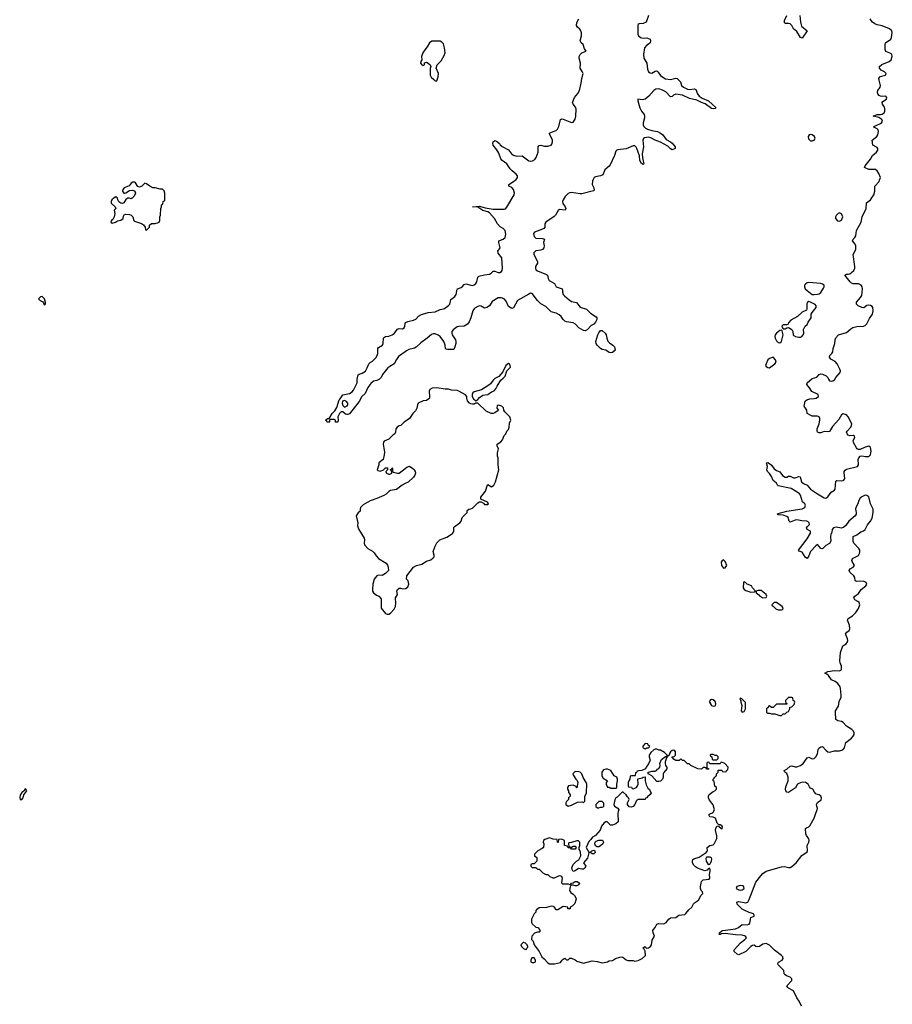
# Model space of a CAD drawing. Header units: inches. Extents: x 2535814 to 2694957, y 540737 to 728403.
# Tile 48 of 106: x 2625485 to 2635707, y 580353 to 591879. Entities that reach past the tile are written whole.
import ezdxf

# ---------------------------------------------------------------- set-up
doc = ezdxf.new("R2010")
doc.units = ezdxf.units.IN
doc.header["$MEASUREMENT"] = 0
for name, color, linetype in [('C6528', 7, 'Continuous'), ('C6538', 7, 'Continuous'), ('C6539', 7, 'Continuous')]:
    doc.layers.add(name, color=color, linetype=linetype)

msp = doc.modelspace()

# ---------------------------------------------------------------- linework, layer by layer
at = {"layer": 'C6528', "color": 5}
for points, elevation in [([(2626810, 589979), (2626790, 589964), (2626766, 589934), (2626710, 589909), (2626693, 589890), (2626691, 589871), (2626706, 589850), (2626713, 589847), (2626730, 589851), (2626770, 589878), (2626810, 589882), (2626833, 589873), (2626842, 589850), (2626825, 589815), (2626802, 589790), (2626790, 589782), (2626770, 589789), (2626750, 589789), (2626730, 589775), (2626705, 589735), (2626690, 589728), (2626670, 589733), (2626647, 589747), (2626635, 589770), (2626631, 589791), (2626610, 589806), (2626590, 589795), (2626565, 589770), (2626557, 589750), (2626557, 589730), (2626602, 589690), (2626612, 589670), (2626592, 589650), (2626598, 589610), (2626592, 589570), (2626578, 589542), (2626562, 589530), (2626552, 589510), (2626570, 589498), (2626606, 589510), (2626630, 589526), (2626670, 589532), (2626698, 589550), (2626700, 589580), (2626710, 589594), (2626730, 589602), (2626770, 589598), (2626791, 589591), (2626811, 589571), (2626822, 589530), (2626830, 589522), (2626912, 589492), (2626937, 589477), (2626954, 589450), (2626958, 589418), (2626970, 589414), (2627006, 589450), (2627007, 589473), (2627028, 589492), (2627070, 589492), (2627110, 589505), (2627118, 589510), (2627128, 589530), (2627128, 589570), (2627135, 589590), (2627138, 589670), (2627146, 589690), (2627146, 589710), (2627162, 589718), (2627166, 589750), (2627182, 589758), (2627186, 589770), (2627186, 589850), (2627176, 589876), (2627156, 589896), (2627130, 589895), (2627070, 589909), (2627046, 589910), (2627010, 589929), (2626970, 589958), (2626950, 589966), (2626914, 589930), (2626890, 589918), (2626870, 589926), (2626842, 589970), (2626830, 589977)], 40), ([(2625750, 588638), (2625730, 588635), (2625705, 588610), (2625725, 588590), (2625757, 588577), (2625765, 588565), (2625770, 588542), (2625786, 588550), (2625786, 588570), (2625775, 588610)], 40), ([(2629290, 587421), (2629268, 587412), (2629263, 587390), (2629270, 587362), (2629290, 587345), (2629320, 587360), (2629328, 587370), (2629329, 587390), (2629314, 587410)], 20), ([(2625550, 582875), (2625532, 582848), (2625510, 582834), (2625490, 582802), (2625485, 582770), (2625490, 582752), (2625510, 582751), (2625524, 582770), (2625535, 582805), (2625568, 582850), (2625558, 582870)], 40)]:
    msp.add_lwpolyline(points, close=True, dxfattribs=dict(at, elevation=elevation))
for points, elevation in [([(2630000, 587992), (2629922, 587938), (2629897, 587903), (2629870, 587850), (2629819, 587821), (2629798, 587802), (2629736, 587724), (2629718, 587690), (2629699, 587670), (2629670, 587657), (2629630, 587649), (2629599, 587621), (2629565, 587575), (2629530, 587505), (2629493, 587467), (2629462, 587410), (2629350, 587265), (2629330, 587256), (2629317, 587257), (2629303, 587263), (2629270, 587289), (2629250, 587288), (2629230, 587268), (2629212, 587230), (2629214, 587190), (2629212, 587170), (2629208, 587168), (2629186, 587166), (2629186, 587190), (2629170, 587198), (2629122, 587198), (2629114, 587190), (2629114, 587170), (2629110, 587166), (2629087, 587167), (2629082, 587182), (2629068, 587190), (2629082, 587198), (2629086, 587210), (2629110, 587212), (2629119, 587221), (2629144, 587270), (2629178, 587302), (2629199, 587341), (2629228, 587430), (2629240, 587440), (2629270, 587487), (2629350, 587505), (2629378, 587522), (2629396, 587544), (2629439, 587630), (2629438, 587670), (2629450, 587721), (2629462, 587730), (2629498, 587742), (2629534, 587766), (2629556, 587804), (2629573, 587850), (2629590, 587867), (2629619, 587881), (2629658, 587922), (2629674, 587950), (2629680, 587970), (2629680, 588030), (2629690, 588043), (2629733, 588070), (2629743, 588090), (2629748, 588152), (2629757, 588163), (2629770, 588170), (2629810, 588175), (2629850, 588191), (2629873, 588207), (2629910, 588255), (2629920, 588260), (2629930, 588264), (2629970, 588261), (2629989, 588270), (2629997, 588290), (2629999, 588321), (2630000, 588324)], 20), ([(2630000, 587175), (2629990, 587169), (2629951, 587129), (2629930, 587124), (2629905, 587110), (2629891, 587090), (2629886, 587050), (2629878, 587030), (2629861, 587019), (2629811, 586969), (2629756, 586944), (2629746, 586934), (2629741, 586910), (2629758, 586818), (2629755, 586785), (2629742, 586730), (2629692, 586690), (2629691, 586669), (2629674, 586610), (2629682, 586602), (2629710, 586594), (2629746, 586610), (2629770, 586634), (2629792, 586632), (2629794, 586610), (2629774, 586590), (2629782, 586570), (2629810, 586558), (2629820, 586560), (2629846, 586570), (2629842, 586602), (2629826, 586610), (2629842, 586618), (2629850, 586632), (2629854, 586630), (2629854, 586590), (2629862, 586582), (2629910, 586571), (2629930, 586571), (2630000, 586624)], 40), ([(2630000, 586448), (2629966, 586430), (2629899, 586381), (2629830, 586369), (2629810, 586357), (2629777, 586323), (2629752, 586308), (2629670, 586273), (2629592, 586248), (2629510, 586199), (2629478, 586170), (2629472, 586150), (2629473, 586127), (2629450, 586108), (2629427, 586070), (2629447, 585990), (2629444, 585956), (2629450, 585932), (2629459, 585910), (2629521, 585810), (2629524, 585790), (2629519, 585750), (2629526, 585730), (2629565, 585690), (2629617, 585657), (2629638, 585638), (2629661, 585601), (2629690, 585571), (2629776, 585516), (2629793, 585493), (2629803, 585470), (2629805, 585430), (2629770, 585395), (2629730, 585374), (2629690, 585375), (2629670, 585369), (2629636, 585330), (2629621, 585270), (2629616, 585210), (2629618, 585190), (2629631, 585170), (2629664, 585144), (2629692, 585130), (2629719, 585099), (2629718, 584990), (2629770, 584926), (2629790, 584918), (2629810, 584918), (2629829, 584931), (2629870, 584978), (2629889, 585010), (2629893, 585050), (2629889, 585110), (2629909, 585150), (2629904, 585190), (2629909, 585210), (2629930, 585225), (2629950, 585225), (2629970, 585218), (2630000, 585220)], 40)]:
    msp.add_lwpolyline(points, dxfattribs=dict(at, elevation=elevation))
at = {"layer": 'C6538', "color": 5}
for points, elevation in [([(2632199, 590000), (2632195, 589990), (2632191, 589950), (2632210, 589910), (2632216, 589884), (2632205, 589875), (2632070, 589839), (2632050, 589839), (2631950, 589857), (2631930, 589853), (2631910, 589843), (2631875, 589810), (2631850, 589770), (2631845, 589750), (2631848, 589728), (2631876, 589690), (2631883, 589670), (2631874, 589650), (2631810, 589659), (2631793, 589647), (2631760, 589590), (2631746, 589574), (2631647, 589510), (2631637, 589490), (2631635, 589450), (2631624, 589436), (2631610, 589426), (2631516, 589390), (2631504, 589376), (2631510, 589341), (2631530, 589323), (2631610, 589319), (2631631, 589310), (2631621, 589270), (2631627, 589230), (2631624, 589210), (2631611, 589190), (2631590, 589182), (2631530, 589172), (2631508, 589150), (2631508, 589130), (2631552, 589050), (2631550, 589030), (2631529, 588990), (2631527, 588970), (2631532, 588952), (2631550, 588939), (2631657, 588897), (2631667, 588887), (2631675, 588850), (2631687, 588827), (2631748, 588790), (2631771, 588750), (2631839, 588730), (2631845, 588710), (2631844, 588690), (2631850, 588664), (2631865, 588645), (2631921, 588601), (2631950, 588580), (2632008, 588568), (2632050, 588514), (2632123, 588490), (2632170, 588444), (2632239, 588399), (2632246, 588390), (2632244, 588370), (2632230, 588338), (2632210, 588316), (2632180, 588300), (2632133, 588250), (2632110, 588238), (2632090, 588242), (2632036, 588270), (2631994, 588314), (2631970, 588330), (2631890, 588342), (2631870, 588350), (2631850, 588368), (2631826, 588406), (2631805, 588425), (2631770, 588444), (2631710, 588461), (2631650, 588523), (2631590, 588554), (2631550, 588592), (2631490, 588673), (2631470, 588676), (2631450, 588668), (2631315, 588590), (2631270, 588507), (2631250, 588498), (2631210, 588523), (2631184, 588584), (2631162, 588610), (2631130, 588625), (2631090, 588625), (2631019, 588581), (2630990, 588531), (2630958, 588510), (2630930, 588504), (2630890, 588527), (2630870, 588531), (2630850, 588523), (2630818, 588502), (2630807, 588493), (2630792, 588470), (2630771, 588390), (2630750, 588342), (2630730, 588316), (2630690, 588293), (2630630, 588289), (2630610, 588283), (2630563, 588250), (2630549, 588230), (2630546, 588206), (2630550, 588190), (2630589, 588130), (2630594, 588110), (2630594, 588090), (2630584, 588050), (2630570, 588019), (2630497, 588017), (2630482, 588022), (2630471, 588031), (2630468, 588070), (2630453, 588110), (2630409, 588169), (2630386, 588186), (2630350, 588200), (2630330, 588200), (2630307, 588193), (2630258, 588150), (2630183, 588097), (2630130, 588047), (2630110, 588035), (2630043, 588017), (2630017, 588003), (2630000, 587992)], 20), ([(2630000, 588324), (2630006, 588334), (2630030, 588346), (2630100, 588360), (2630126, 588374), (2630157, 588410), (2630190, 588429), (2630270, 588453), (2630350, 588460), (2630410, 588487), (2630450, 588494), (2630460, 588500), (2630507, 588533), (2630523, 588550), (2630537, 588603), (2630581, 588639), (2630598, 588662), (2630603, 588677), (2630606, 588714), (2630613, 588727), (2630657, 588743), (2630669, 588751), (2630690, 588779), (2630710, 588788), (2630770, 588770), (2630790, 588769), (2630810, 588776), (2630830, 588790), (2630841, 588810), (2630850, 588865), (2630862, 588878), (2630930, 588894), (2630990, 588900), (2631007, 588910), (2631030, 588934), (2631050, 588934), (2631090, 588920), (2631110, 588920), (2631128, 588932), (2631136, 588944), (2631139, 588970), (2631132, 589090), (2631088, 589148), (2631087, 589170), (2631115, 589210), (2631096, 589270), (2631099, 589290), (2631150, 589310), (2631170, 589330), (2631180, 589370), (2631171, 589411), (2631150, 589434), (2631115, 589455), (2631082, 589490), (2631047, 589550), (2630990, 589617), (2630970, 589628), (2630910, 589645), (2630850, 589683), (2630789, 589690), (2630870, 589695), (2630936, 589676), (2631030, 589662), (2631159, 589661), (2631174, 589666), (2631190, 589683), (2631277, 589830), (2631282, 589850), (2631271, 589891), (2631250, 589915), (2631214, 589930), (2631213, 589950), (2631270, 589984), (2631289, 590000)], 20), ([(2634643, 580330), (2634617, 580390), (2634590, 580430), (2634549, 580510), (2634490, 580542), (2634482, 580550), (2634473, 580570), (2634531, 580630), (2634531, 580650), (2634512, 580672), (2634467, 580687), (2634450, 580699), (2634442, 580710), (2634438, 580750), (2634370, 580813), (2634364, 580830), (2634375, 580845), (2634417, 580870), (2634430, 580890), (2634423, 580910), (2634410, 580924), (2634325, 580985), (2634270, 581045), (2634230, 581063), (2634190, 581057), (2634150, 581029), (2634130, 581024), (2634110, 581030), (2634090, 581044), (2634070, 581041), (2634050, 581029), (2633990, 580971), (2633910, 580930), (2633890, 580938), (2633853, 580970), (2633853, 580990), (2633929, 581071), (2633981, 581110), (2633997, 581130), (2633989, 581149), (2633950, 581160), (2633870, 581165), (2633750, 581180), (2633703, 581177), (2633693, 581170), (2633678, 581170), (2633684, 581176), (2633683, 581190), (2633710, 581212), (2633723, 581217), (2633870, 581237), (2633905, 581250), (2633950, 581285), (2634010, 581284), (2634030, 581290), (2634039, 581301), (2634050, 581368), (2634090, 581383), (2634090, 581397), (2634082, 581410), (2634070, 581417), (2634030, 581427), (2633970, 581453), (2633950, 581467), (2633890, 581525), (2633886, 581550), (2633910, 581557), (2633990, 581541), (2634013, 581550), (2634030, 581580), (2634110, 581781), (2634165, 581855), (2634190, 581882), (2634230, 581910), (2634410, 581962), (2634444, 581964), (2634490, 581953), (2634510, 581956), (2634530, 581965), (2634579, 582010), (2634646, 582094), (2634710, 582136), (2634715, 582150), (2634709, 582210), (2634729, 582250), (2634733, 582270), (2634730, 582290), (2634702, 582330), (2634693, 582350), (2634690, 582410), (2634700, 582420), (2634730, 582430), (2634740, 582440), (2634775, 582505), (2634793, 582530), (2634810, 582590), (2634827, 582630), (2634829, 582650), (2634821, 582670), (2634819, 582690), (2634830, 582716), (2634872, 582748), (2634878, 582770), (2634868, 582788), (2634850, 582806), (2634830, 582808), (2634810, 582818), (2634795, 582835), (2634775, 582870), (2634750, 582884), (2634737, 582897), (2634721, 582930), (2634689, 582950), (2634650, 582953), (2634610, 582939), (2634598, 582930), (2634573, 582887), (2634490, 582833), (2634470, 582835), (2634460, 582850), (2634455, 582870), (2634461, 582899), (2634487, 582970), (2634487, 583010), (2634470, 583053), (2634449, 583070), (2634441, 583090), (2634470, 583105), (2634510, 583140), (2634530, 583144), (2634570, 583132), (2634590, 583133), (2634632, 583148), (2634664, 583170), (2634710, 583238), (2634730, 583245), (2634770, 583227), (2634790, 583231), (2634810, 583251), (2634830, 583286), (2634837, 583330), (2634848, 583350), (2634870, 583368), (2634890, 583370), (2634930, 583327), (2634950, 583310), (2634970, 583304), (2635030, 583319), (2635090, 583318), (2635128, 583332), (2635146, 583354), (2635163, 583417), (2635230, 583470), (2635249, 583490), (2635259, 583510), (2635259, 583530), (2635253, 583550), (2635234, 583570), (2635170, 583610), (2635130, 583653), (2635110, 583664), (2635070, 583670), (2635047, 583687), (2635041, 583770), (2635043, 583790), (2635078, 583842), (2635083, 583897), (2635107, 583950), (2635109, 583970), (2635100, 584050), (2635095, 584070), (2635067, 584110), (2635039, 584130), (2634993, 584153), (2634960, 584200), (2634939, 584219), (2634917, 584230), (2634953, 584247), (2635030, 584259), (2635090, 584258), (2635112, 584270), (2635112, 584310), (2635095, 584350), (2635092, 584372), (2635101, 584470), (2635129, 584550), (2635166, 584574), (2635180, 584590), (2635187, 584610), (2635183, 584630), (2635160, 584690), (2635175, 584710), (2635201, 584730), (2635210, 584750), (2635207, 584790), (2635182, 584850), (2635184, 584856), (2635188, 584870), (2635239, 584901), (2635280, 584940), (2635310, 584987), (2635325, 585030), (2635317, 585057), (2635302, 585070), (2635268, 585088), (2635258, 585110), (2635266, 585130), (2635310, 585163), (2635343, 585210), (2635398, 585250), (2635410, 585270), (2635402, 585290), (2635370, 585308), (2635290, 585303), (2635273, 585310), (2635266, 585350), (2635256, 585370), (2635210, 585410), (2635202, 585430), (2635213, 585450), (2635250, 585471), (2635264, 585490), (2635236, 585536), (2635232, 585550), (2635240, 585570), (2635310, 585608), (2635323, 585630), (2635328, 585650), (2635327, 585670), (2635316, 585690), (2635256, 585750), (2635250, 585770), (2635247, 585830), (2635290, 585850), (2635338, 585882), (2635370, 585894), (2635390, 585910), (2635416, 585964), (2635451, 586010), (2635470, 586045), (2635484, 586110), (2635484, 586150), (2635453, 586213), (2635433, 586293), (2635410, 586309), (2635390, 586313), (2635350, 586295), (2635330, 586277), (2635313, 586250), (2635304, 586210), (2635280, 586170), (2635277, 586150), (2635285, 586110), (2635282, 586090), (2635270, 586070), (2635197, 586010), (2635163, 585957), (2635140, 585940), (2635110, 585928), (2635050, 585937), (2635019, 585930), (2635004, 585910), (2635000, 585880), (2634988, 585852), (2634984, 585830), (2634985, 585775), (2634972, 585748), (2634930, 585725), (2634890, 585684), (2634870, 585687), (2634830, 585735), (2634810, 585720), (2634750, 585653), (2634730, 585602), (2634710, 585572), (2634690, 585585), (2634650, 585644), (2634617, 585657), (2634609, 585669), (2634710, 585800), (2634749, 585870), (2634749, 585890), (2634709, 585910), (2634701, 585930), (2634712, 585948), (2634737, 585970), (2634732, 585992), (2634706, 586010), (2634647, 586013), (2634590, 586024), (2634570, 586022), (2634530, 586003), (2634510, 585998), (2634498, 586010), (2634488, 586050), (2634470, 586064), (2634430, 586079), (2634370, 586083), (2634358, 586090), (2634370, 586099), (2634470, 586127), (2634650, 586152), (2634683, 586170), (2634690, 586195), (2634683, 586210), (2634656, 586236), (2634630, 586312), (2634618, 586330), (2634594, 586350), (2634521, 586390), (2634370, 586422), (2634362, 586430), (2634350, 586454), (2634310, 586485), (2634292, 586532), (2634270, 586565), (2634246, 586590), (2634237, 586610), (2634244, 586650), (2634234, 586690), (2634250, 586695), (2634270, 586683), (2634290, 586666), (2634322, 586622), (2634350, 586602), (2634390, 586586), (2634422, 586542), (2634450, 586524), (2634470, 586524), (2634490, 586534), (2634510, 586536), (2634550, 586514), (2634570, 586515), (2634610, 586530), (2634626, 586526), (2634633, 586513), (2634645, 586470), (2634665, 586450), (2634709, 586429), (2634750, 586385), (2634829, 586329), (2634910, 586283), (2634930, 586276), (2634950, 586295), (2634990, 586350), (2635028, 586372), (2635037, 586383), (2635044, 586476), (2635056, 586484), (2635110, 586480), (2635130, 586483), (2635140, 586490), (2635149, 586510), (2635141, 586579), (2635142, 586590), (2635153, 586607), (2635170, 586617), (2635301, 586650), (2635310, 586670), (2635308, 586730), (2635315, 586750), (2635330, 586768), (2635350, 586775), (2635394, 586766), (2635430, 586767), (2635450, 586787), (2635457, 586810), (2635460, 586830), (2635451, 586870), (2635430, 586886), (2635390, 586876), (2635330, 586847), (2635310, 586847), (2635297, 586857), (2635287, 586867), (2635252, 586930), (2635248, 586952), (2635267, 586990), (2635263, 587003), (2635251, 587011), (2635210, 587008), (2635190, 587016), (2635177, 587030), (2635171, 587050), (2635177, 587063), (2635220, 587110), (2635229, 587130), (2635231, 587150), (2635190, 587230), (2635170, 587252), (2635130, 587265), (2635110, 587253), (2635082, 587198), (2635005, 587115), (2634970, 587057), (2634950, 587053), (2634910, 587058), (2634870, 587044), (2634850, 587044), (2634831, 587051), (2634825, 587070), (2634826, 587090), (2634850, 587150), (2634858, 587190), (2634859, 587210), (2634850, 587229), (2634830, 587236), (2634770, 587236), (2634710, 587270), (2634704, 587310), (2634675, 587355), (2634688, 587412), (2634704, 587430), (2634741, 587439), (2634790, 587443), (2634813, 587450), (2634841, 587470), (2634839, 587490), (2634766, 587526), (2634738, 587570), (2634704, 587610), (2634709, 587630), (2634770, 587679), (2634824, 587696), (2634850, 587726), (2634870, 587735), (2634891, 587731), (2634933, 587710), (2634950, 587690), (2634958, 587670), (2634972, 587652), (2634990, 587646), (2635010, 587650), (2635030, 587665), (2635045, 587690), (2635095, 587750), (2635099, 587770), (2635094, 587790), (2635060, 587850), (2635036, 587876), (2634986, 587906), (2634970, 587930), (2634974, 587950), (2635000, 587970), (2635012, 587990), (2635016, 588030), (2635035, 588090), (2635037, 588130), (2635045, 588155), (2635077, 588190), (2635170, 588219), (2635220, 588260), (2635245, 588275), (2635290, 588288), (2635370, 588290), (2635390, 588298), (2635410, 588318), (2635438, 588382), (2635475, 588430), (2635484, 588470), (2635479, 588510), (2635470, 588522), (2635450, 588535), (2635430, 588538), (2635410, 588535), (2635372, 588508), (2635351, 588509), (2635305, 588530), (2635290, 588545), (2635286, 588550), (2635289, 588571), (2635334, 588626), (2635348, 588652), (2635357, 588730), (2635353, 588753), (2635343, 588770), (2635310, 588787), (2635250, 588787), (2635230, 588793), (2635212, 588810), (2635150, 588890), (2635170, 588902), (2635190, 588900), (2635210, 588905), (2635230, 588918), (2635255, 588945), (2635267, 588970), (2635268, 588990), (2635248, 589130), (2635278, 589190), (2635279, 589230), (2635272, 589252), (2635241, 589290), (2635247, 589310), (2635269, 589331), (2635281, 589350), (2635286, 589410), (2635342, 589510), (2635354, 589570), (2635399, 589670), (2635406, 589734), (2635450, 589772), (2635490, 589830), (2635501, 589870), (2635502, 589930), (2635553, 589987), (2635557, 590000)], 20), ([(2630000, 585220), (2630010, 585221), (2630030, 585241), (2630045, 585270), (2630034, 585310), (2630015, 585330), (2630021, 585370), (2630099, 585470), (2630132, 585488), (2630196, 585504), (2630250, 585539), (2630303, 585557), (2630330, 585578), (2630339, 585590), (2630342, 585610), (2630330, 585654), (2630350, 585714), (2630370, 585754), (2630408, 585792), (2630490, 585821), (2630554, 585866), (2630569, 585890), (2630569, 585931), (2630576, 585944), (2630642, 585990), (2630655, 586010), (2630668, 586050), (2630726, 586110), (2630728, 586132), (2630746, 586150), (2630770, 586152), (2630790, 586162), (2630850, 586222), (2630870, 586234), (2630890, 586234), (2630918, 586218), (2630930, 586205), (2630970, 586202), (2630975, 586210), (2630966, 586230), (2630887, 586267), (2630886, 586290), (2630940, 586360), (2630966, 586434), (2630970, 586438), (2631010, 586412), (2631038, 586430), (2631058, 586470), (2631097, 586610), (2631089, 586670), (2631089, 586749), (2631082, 586770), (2631082, 586810), (2631095, 586855), (2631078, 586890), (2631078, 586910), (2631122, 586938), (2631139, 586961), (2631162, 587010), (2631179, 587030), (2631190, 587062), (2631210, 587082), (2631219, 587110), (2631223, 587157), (2631238, 587190), (2631228, 587230), (2631169, 587289), (2631158, 587310), (2631154, 587334), (2631134, 587354), (2631094, 587366), (2631078, 587362), (2631074, 587330), (2631092, 587310), (2631090, 587306), (2631050, 587275), (2631031, 587269), (2631006, 587270), (2630950, 587298), (2630850, 587389), (2630830, 587389), (2630810, 587379), (2630790, 587377), (2630770, 587381), (2630755, 587390), (2630730, 587418), (2630721, 587450), (2630721, 587470), (2630707, 587487), (2630630, 587530), (2630610, 587538), (2630544, 587544), (2630510, 587554), (2630470, 587554), (2630370, 587570), (2630316, 587564), (2630291, 587550), (2630281, 587530), (2630286, 587470), (2630285, 587450), (2630278, 587442), (2630250, 587422), (2630210, 587416), (2630151, 587390), (2630143, 587370), (2630137, 587330), (2630121, 587299), (2630091, 587270), (2630051, 587209), (2630000, 587175)], 40), ([(2630000, 586624), (2630020, 586640), (2630050, 586652), (2630090, 586627), (2630107, 586610), (2630118, 586590), (2630122, 586570), (2630114, 586546), (2630098, 586522), (2630034, 586466), (2630000, 586448)], 40)]:
    msp.add_lwpolyline(points, dxfattribs=dict(at, elevation=elevation))
for points, elevation in [([(2635090, 589618), (2635074, 589610), (2635050, 589586), (2635042, 589570), (2635042, 589550), (2635065, 589525), (2635090, 589522), (2635110, 589534), (2635128, 589570), (2635110, 589606)], 40), ([(2634730, 588803), (2634710, 588798), (2634690, 588784), (2634680, 588770), (2634678, 588750), (2634687, 588730), (2634708, 588708), (2634770, 588663), (2634790, 588661), (2634830, 588667), (2634850, 588671), (2634870, 588686), (2634902, 588738), (2634907, 588750), (2634907, 588770), (2634890, 588785), (2634870, 588792)], 40), ([(2634730, 588579), (2634710, 588568), (2634704, 588550), (2634705, 588495), (2634700, 588480), (2634650, 588455), (2634595, 588405), (2634519, 588361), (2634491, 588330), (2634485, 588315), (2634472, 588308), (2634430, 588307), (2634413, 588290), (2634423, 588263), (2634430, 588261), (2634450, 588261), (2634470, 588272), (2634490, 588274), (2634530, 588252), (2634542, 588230), (2634547, 588187), (2634574, 588170), (2634610, 588161), (2634630, 588161), (2634648, 588170), (2634662, 588190), (2634669, 588210), (2634668, 588252), (2634688, 588290), (2634708, 588310), (2634720, 588340), (2634755, 588390), (2634758, 588430), (2634768, 588450), (2634814, 588510), (2634814, 588530), (2634805, 588545), (2634750, 588574)], 40), ([(2632410, 587979), (2632390, 587985), (2632350, 588009), (2632310, 588019), (2632290, 588029), (2632250, 588069), (2632236, 588090), (2632232, 588110), (2632256, 588190), (2632270, 588215), (2632290, 588239), (2632310, 588242), (2632344, 588210), (2632355, 588190), (2632363, 588150), (2632376, 588116), (2632395, 588095), (2632435, 588070), (2632451, 588050), (2632462, 588010), (2632430, 587982)], 20), ([(2634410, 588244), (2634390, 588242), (2634349, 588211), (2634335, 588190), (2634330, 588170), (2634335, 588150), (2634350, 588120), (2634370, 588099), (2634390, 588097), (2634410, 588110), (2634427, 588190), (2634417, 588237)], 40), ([(2634310, 587928), (2634270, 587914), (2634250, 587897), (2634228, 587850), (2634223, 587830), (2634230, 587818), (2634250, 587806), (2634270, 587804), (2634332, 587850), (2634345, 587870), (2634339, 587899)], 40), ([(2631210, 587854), (2631178, 587830), (2631145, 587755), (2631099, 587701), (2631050, 587677), (2631030, 587661), (2631002, 587618), (2630981, 587599), (2630894, 587546), (2630810, 587523), (2630795, 587510), (2630787, 587490), (2630787, 587467), (2630801, 587441), (2630830, 587418), (2630850, 587431), (2630870, 587455), (2630910, 587483), (2630970, 587491), (2631010, 587521), (2631044, 587536), (2631064, 587556), (2631079, 587590), (2631121, 587659), (2631150, 587681), (2631170, 587705), (2631193, 587767), (2631236, 587810), (2631228, 587848)], 40), ([(2633730, 585554), (2633714, 585550), (2633701, 585530), (2633706, 585490), (2633730, 585458), (2633750, 585462), (2633768, 585490), (2633750, 585538)], 40), ([(2633970, 585298), (2633965, 585295), (2633958, 585230), (2633971, 585210), (2633990, 585196), (2634050, 585178), (2634090, 585182), (2634098, 585182), (2634106, 585190), (2634069, 585229), (2634058, 585250), (2634006, 585270), (2633986, 585290)], 40), ([(2634170, 585198), (2634130, 585198), (2634114, 585190), (2634114, 585170), (2634145, 585145), (2634154, 585130), (2634190, 585112), (2634230, 585114), (2634238, 585130), (2634228, 585150)], 40), ([(2634324, 585056), (2634294, 585030), (2634298, 585018), (2634313, 585013), (2634344, 584984), (2634370, 584972), (2634410, 584972), (2634426, 584974), (2634428, 584990), (2634418, 585010), (2634350, 585055)], 40), ([(2633590, 583919), (2633571, 583910), (2633565, 583890), (2633590, 583851), (2633610, 583841), (2633630, 583846), (2633635, 583850), (2633641, 583870), (2633630, 583899), (2633610, 583916)], 40), ([(2633930, 583938), (2633922, 583930), (2633930, 583914), (2633934, 583914), (2633934, 583890), (2633945, 583850), (2633938, 583790), (2633950, 583772), (2633970, 583782), (2633988, 583810), (2633987, 583887), (2633946, 583930)], 40), ([(2634530, 583946), (2634490, 583946), (2634454, 583910), (2634458, 583878), (2634473, 583873), (2634470, 583866), (2634350, 583866), (2634310, 583826), (2634290, 583826), (2634270, 583846), (2634258, 583842), (2634253, 583827), (2634234, 583810), (2634234, 583770), (2634250, 583762), (2634270, 583762), (2634290, 583752), (2634332, 583752), (2634390, 583734), (2634410, 583734), (2634427, 583753), (2634450, 583754), (2634470, 583774), (2634490, 583782), (2634506, 583810), (2634507, 583833), (2634530, 583834), (2634556, 583864), (2634566, 583890), (2634562, 583902), (2634546, 583910), (2634542, 583942)], 40), ([(2632810, 583406), (2632784, 583376), (2632784, 583364), (2632790, 583354), (2632810, 583342), (2632830, 583354), (2632850, 583354), (2632866, 583370), (2632847, 583387), (2632842, 583402)], 40), ([(2632950, 583338), (2632930, 583338), (2632914, 583330), (2632880, 583300), (2632858, 583270), (2632858, 583250), (2632871, 583209), (2632851, 583169), (2632822, 583130), (2632814, 583110), (2632772, 583088), (2632733, 583087), (2632718, 583082), (2632710, 583066), (2632698, 583062), (2632694, 583030), (2632690, 583026), (2632650, 583026), (2632638, 583022), (2632634, 582990), (2632624, 582976), (2632614, 582950), (2632614, 582910), (2632618, 582898), (2632650, 582894), (2632658, 582878), (2632670, 582874), (2632710, 582892), (2632722, 582910), (2632729, 582930), (2632727, 582993), (2632776, 583004), (2632790, 583012), (2632810, 583014), (2632811, 582969), (2632823, 582923), (2632844, 582884), (2632858, 582870), (2632882, 582830), (2632871, 582810), (2632838, 582782), (2632830, 582768), (2632814, 582766), (2632810, 582749), (2632731, 582749), (2632717, 582743), (2632705, 582730), (2632692, 582690), (2632672, 582670), (2632650, 582662), (2632624, 582664), (2632606, 582690), (2632606, 582710), (2632626, 582750), (2632618, 582770), (2632603, 582783), (2632590, 582806), (2632556, 582836), (2632544, 582836), (2632534, 582830), (2632484, 582776), (2632470, 582768), (2632455, 582745), (2632443, 582690), (2632451, 582671), (2632492, 582650), (2632502, 582630), (2632494, 582610), (2632493, 582587), (2632494, 582490), (2632470, 582466), (2632430, 582449), (2632406, 582450), (2632367, 582487), (2632350, 582488), (2632330, 582478), (2632302, 582438), (2632285, 582390), (2632231, 582329), (2632194, 582310), (2632177, 582283), (2632150, 582258), (2632122, 582190), (2632150, 582134), (2632170, 582134), (2632186, 582150), (2632210, 582158), (2632222, 582150), (2632225, 582130), (2632210, 582115), (2632190, 582115), (2632170, 582128), (2632150, 582126), (2632135, 582065), (2632091, 582010), (2632115, 581970), (2632106, 581950), (2632090, 581934), (2632070, 581934), (2632030, 581944), (2631990, 581914), (2631970, 581909), (2631955, 581930), (2631954, 581950), (2631969, 581991), (2632008, 582030), (2632035, 582045), (2632057, 582090), (2632055, 582135), (2632038, 582170), (2632038, 582190), (2632048, 582210), (2632048, 582250), (2632030, 582268), (2632010, 582268), (2631950, 582246), (2631918, 582242), (2631914, 582230), (2631918, 582198), (2631950, 582194), (2631970, 582202), (2631990, 582202), (2632002, 582190), (2631990, 582168), (2631950, 582168), (2631942, 582182), (2631910, 582186), (2631902, 582202), (2631866, 582210), (2631866, 582270), (2631830, 582286), (2631798, 582282), (2631794, 582250), (2631790, 582246), (2631786, 582250), (2631782, 582282), (2631733, 582287), (2631690, 582302), (2631637, 582283), (2631622, 582270), (2631618, 582250), (2631625, 582230), (2631622, 582190), (2631605, 582175), (2631554, 582150), (2631514, 582110), (2631514, 582090), (2631542, 582070), (2631542, 582030), (2631510, 581998), (2631490, 581998), (2631474, 581990), (2631474, 581970), (2631490, 581954), (2631530, 581954), (2631550, 581934), (2631570, 581934), (2631614, 581890), (2631650, 581872), (2631672, 581872), (2631694, 581850), (2631730, 581832), (2631750, 581832), (2631810, 581862), (2631830, 581854), (2631838, 581830), (2631833, 581773), (2631844, 581764), (2631910, 581762), (2631930, 581754), (2631942, 581758), (2631948, 581772), (2631967, 581773), (2631990, 581791), (2632014, 581790), (2632042, 581770), (2632034, 581750), (2632010, 581738), (2631990, 581738), (2631970, 581748), (2631953, 581747), (2631938, 581742), (2631933, 581727), (2631924, 581684), (2631940, 581660), (2631970, 581641), (2631985, 581625), (2632003, 581590), (2632001, 581570), (2631986, 581534), (2631957, 581503), (2631934, 581490), (2631934, 581470), (2631906, 581470), (2631906, 581490), (2631850, 581498), (2631790, 581458), (2631770, 581458), (2631748, 581488), (2631736, 581496), (2631710, 581502), (2631655, 581485), (2631570, 581482), (2631540, 581460), (2631532, 581450), (2631531, 581430), (2631512, 581410), (2631482, 581350), (2631482, 581310), (2631490, 581294), (2631530, 581254), (2631554, 581250), (2631574, 581230), (2631582, 581210), (2631570, 581198), (2631550, 581198), (2631516, 581184), (2631485, 581150), (2631482, 581110), (2631498, 581090), (2631511, 581050), (2631571, 580971), (2631603, 580910), (2631630, 580886), (2631670, 580838), (2631690, 580825), (2631750, 580825), (2631819, 580841), (2631838, 580870), (2631850, 580882), (2631870, 580892), (2631890, 580874), (2631910, 580874), (2631928, 580892), (2631950, 580891), (2631993, 580873), (2632010, 580858), (2632090, 580836), (2632190, 580863), (2632250, 580855), (2632310, 580839), (2632330, 580841), (2632369, 580851), (2632390, 580862), (2632430, 580866), (2632466, 580890), (2632514, 580906), (2632530, 580907), (2632550, 580906), (2632590, 580872), (2632610, 580865), (2632670, 580865), (2632690, 580858), (2632730, 580866), (2632778, 580890), (2632815, 580925), (2632813, 580973), (2632799, 580999), (2632788, 581010), (2632790, 581014), (2632809, 581031), (2632818, 581018), (2632831, 581011), (2632850, 581014), (2632875, 581030), (2632885, 581050), (2632895, 581105), (2632922, 581150), (2632905, 581190), (2632903, 581217), (2632908, 581230), (2632929, 581250), (2632948, 581290), (2632970, 581298), (2633030, 581296), (2633058, 581310), (2633088, 581350), (2633110, 581366), (2633170, 581367), (2633205, 581395), (2633275, 581405), (2633290, 581416), (2633322, 581458), (2633358, 581490), (2633378, 581530), (2633390, 581542), (2633438, 581570), (2633468, 581630), (2633488, 581650), (2633482, 581670), (2633466, 581686), (2633461, 581710), (2633460, 581730), (2633471, 581789), (2633490, 581811), (2633562, 581818), (2633569, 581831), (2633566, 581874), (2633575, 581910), (2633575, 581930), (2633570, 581946), (2633550, 581938), (2633537, 581923), (2633510, 581915), (2633426, 581946), (2633401, 581961), (2633382, 581982), (2633368, 582010), (2633365, 582030), (2633372, 582048), (2633383, 582057), (2633443, 582077), (2633528, 582130), (2633542, 582150), (2633538, 582190), (2633570, 582211), (2633610, 582218), (2633622, 582230), (2633650, 582294), (2633650, 582326), (2633637, 582390), (2633638, 582410), (2633650, 582438), (2633670, 582442), (2633678, 582430), (2633710, 582406), (2633715, 582410), (2633716, 582430), (2633710, 582442), (2633690, 582454), (2633670, 582458), (2633655, 582475), (2633634, 582530), (2633610, 582544), (2633569, 582549), (2633558, 582570), (2633570, 582582), (2633604, 582596), (2633624, 582630), (2633610, 582688), (2633564, 582744), (2633554, 582770), (2633554, 582790), (2633562, 582810), (2633610, 582845), (2633628, 582852), (2633646, 582870), (2633646, 582890), (2633628, 582908), (2633622, 582962), (2633608, 582968), (2633608, 582990), (2633622, 582998), (2633626, 583010), (2633646, 583030), (2633648, 583052), (2633666, 583070), (2633667, 583093), (2633710, 583094), (2633718, 583078), (2633750, 583074), (2633762, 583078), (2633767, 583093), (2633782, 583098), (2633786, 583130), (2633746, 583170), (2633710, 583186), (2633698, 583182), (2633690, 583166), (2633570, 583166), (2633562, 583182), (2633550, 583186), (2633538, 583182), (2633534, 583170), (2633534, 583130), (2633538, 583118), (2633553, 583113), (2633553, 583107), (2633530, 583106), (2633522, 583122), (2633510, 583126), (2633490, 583126), (2633470, 583106), (2633428, 583108), (2633346, 583150), (2633327, 583167), (2633308, 583168), (2633270, 583206), (2633250, 583206), (2633230, 583226), (2633210, 583206), (2633170, 583206), (2633150, 583218), (2633126, 583250), (2633150, 583252), (2633168, 583270), (2633168, 583310), (2633160, 583320), (2633147, 583327), (2633130, 583322), (2633110, 583308), (2633098, 583290), (2633092, 583268), (2633078, 583262), (2633074, 583250), (2633062, 583238), (2633046, 583190), (2633046, 583170), (2633051, 583150), (2633065, 583130), (2633066, 583110), (2633030, 583068), (2633024, 583050), (2633022, 583010), (2633013, 582987), (2632990, 582965), (2632970, 582959), (2632950, 582962), (2632890, 583029), (2632846, 583050), (2632846, 583070), (2632867, 583073), (2632890, 583082), (2632930, 583082), (2632946, 583090), (2632956, 583104), (2632970, 583112), (2632982, 583130), (2632988, 583150), (2632982, 583170), (2633003, 583217), (2633050, 583252), (2633066, 583254), (2633068, 583270), (2633039, 583299), (2632990, 583328), (2632970, 583326)], 40), ([(2633610, 583278), (2633582, 583278), (2633574, 583270), (2633578, 583258), (2633594, 583250), (2633598, 583218), (2633610, 583214), (2633650, 583214), (2633666, 583230), (2633666, 583250), (2633650, 583266), (2633630, 583266)], 40), ([(2631990, 583078), (2631965, 583050), (2631971, 583030), (2631998, 582990), (2632014, 582974), (2632025, 582950), (2632013, 582887), (2632007, 582887), (2632002, 582902), (2631970, 582918), (2631936, 582916), (2631914, 582910), (2631902, 582890), (2631902, 582870), (2631912, 582850), (2631913, 582833), (2631934, 582810), (2631934, 582790), (2631914, 582770), (2631914, 582750), (2631890, 582726), (2631882, 582710), (2631882, 582690), (2631910, 582674), (2631950, 582685), (2632020, 582720), (2632070, 582722), (2632090, 582714), (2632106, 582730), (2632107, 582787), (2632126, 582830), (2632129, 582930), (2632122, 582950), (2632086, 583006), (2632069, 583049), (2632049, 583069), (2632035, 583075)], 40), ([(2632370, 583104), (2632350, 583104), (2632324, 583096), (2632305, 583070), (2632306, 583026), (2632320, 583000), (2632372, 582970), (2632354, 582950), (2632354, 582930), (2632370, 582894), (2632390, 582894), (2632410, 582882), (2632470, 582882), (2632478, 582890), (2632478, 582930), (2632488, 582970), (2632488, 582990), (2632478, 583010), (2632449, 583029), (2632409, 583089)], 40), ([(2632310, 582726), (2632270, 582726), (2632232, 582690), (2632234, 582670), (2632253, 582653), (2632270, 582652), (2632290, 582662), (2632310, 582662), (2632326, 582670), (2632328, 582690), (2632327, 582707)], 40), ([(2632250, 582195), (2632240, 582200), (2632229, 582209), (2632222, 582230), (2632226, 582250), (2632238, 582262), (2632270, 582274), (2632313, 582273), (2632322, 582250), (2632320, 582240), (2632314, 582230), (2632290, 582209), (2632270, 582195)], 40), ([(2633530, 582075), (2633521, 582059), (2633525, 582030), (2633550, 581991), (2633570, 581992), (2633589, 582030), (2633593, 582050), (2633590, 582066), (2633574, 582074)], 40), ([(2633930, 581743), (2633885, 581730), (2633876, 581710), (2633910, 581691), (2633930, 581689), (2633950, 581691), (2633970, 581707), (2633969, 581729), (2633960, 581740)], 40), ([(2631390, 581078), (2631384, 581076), (2631354, 581050), (2631362, 581030), (2631386, 581006), (2631410, 580994), (2631422, 580998), (2631426, 581010), (2631438, 581022), (2631438, 581030), (2631428, 581050), (2631410, 581068)], 40), ([(2631510, 580898), (2631490, 580898), (2631485, 580895), (2631474, 580870), (2631474, 580850), (2631490, 580842), (2631510, 580842), (2631526, 580850), (2631528, 580870)], 40)]:
    msp.add_lwpolyline(points, close=True, dxfattribs=dict(at, elevation=elevation))
at = {"layer": 'C6539', "color": 5, "elevation": 20}
for points in [[(2632850, 591930), (2632822, 591850), (2632790, 591836), (2632743, 591830), (2632730, 591824), (2632725, 591815), (2632726, 591710), (2632732, 591690), (2632758, 591670), (2632790, 591664), (2632830, 591666), (2632870, 591650), (2632875, 591630), (2632869, 591610), (2632850, 591593), (2632830, 591583), (2632803, 591550), (2632794, 591470), (2632796, 591430), (2632830, 591370), (2632840, 591300), (2632850, 591270), (2632870, 591256), (2632890, 591254), (2632930, 591277), (2632950, 591282), (2632966, 591266), (2632990, 591227), (2633030, 591197), (2633050, 591188), (2633110, 591180), (2633170, 591196), (2633186, 591190), (2633226, 591150), (2633238, 591110), (2633260, 591090), (2633306, 591066), (2633330, 591061), (2633390, 591069), (2633404, 591064), (2633424, 591010), (2633445, 590985), (2633481, 590961), (2633552, 590930), (2633641, 590850), (2633630, 590841), (2633610, 590836), (2633590, 590841), (2633514, 590894), (2633470, 590908), (2633416, 590936), (2633330, 590957), (2633250, 590997), (2633170, 591008), (2633145, 590995), (2633130, 590980), (2633110, 590975), (2633054, 591034), (2633016, 591056), (2632970, 591071), (2632935, 591065), (2632913, 591050), (2632855, 590985), (2632811, 590949), (2632782, 590942), (2632727, 590950), (2632724, 590930), (2632748, 590848), (2632769, 590809), (2632800, 590770), (2632805, 590750), (2632804, 590730), (2632788, 590670), (2632787, 590650), (2632795, 590630), (2632816, 590610), (2632839, 590599), (2632890, 590582), (2632956, 590570), (2632990, 590552), (2633017, 590530), (2633057, 590477), (2633110, 590449), (2633130, 590433), (2633163, 590390), (2633164, 590370), (2633130, 590354), (2633110, 590367), (2633079, 590399), (2632990, 590446), (2632929, 590469), (2632878, 590498), (2632850, 590504), (2632803, 590497), (2632791, 590489), (2632784, 590470), (2632792, 590390), (2632777, 590310), (2632781, 590261), (2632794, 590206), (2632795, 590190), (2632790, 590184), (2632770, 590196), (2632750, 590229), (2632745, 590285), (2632716, 590370), (2632708, 590388), (2632690, 590403), (2632670, 590402), (2632590, 590366), (2632490, 590355), (2632478, 590350), (2632470, 590341), (2632452, 590290), (2632400, 590180), (2632390, 590164), (2632338, 590122), (2632315, 590065), (2632290, 590052), (2632230, 590040), (2632215, 590030), (2632205, 590015), (2632199, 590000)], [(2634624, 591930), (2634630, 591850), (2634645, 591805), (2634708, 591750), (2634650, 591665), (2634630, 591672), (2634590, 591742), (2634551, 591771), (2634531, 591810), (2634510, 591830), (2634490, 591835), (2634454, 591834), (2634443, 591843), (2634445, 591870), (2634470, 591930)], [(2631289, 590000), (2631302, 590010), (2631316, 590030), (2631316, 590050), (2631301, 590070), (2631252, 590110), (2631230, 590135), (2631193, 590193), (2631138, 590230), (2631120, 590250), (2631096, 590316), (2631076, 590356), (2631032, 590410), (2631027, 590433), (2631030, 590451), (2631050, 590464), (2631070, 590458), (2631104, 590430), (2631114, 590414), (2631135, 590395), (2631210, 590356), (2631248, 590308), (2631270, 590293), (2631310, 590283), (2631370, 590285), (2631448, 590228), (2631470, 590224), (2631494, 590226), (2631519, 590241), (2631534, 590266), (2631558, 590330), (2631560, 590390), (2631570, 590408), (2631590, 590409), (2631630, 590399), (2631670, 590400), (2631710, 590409), (2631719, 590421), (2631728, 590450), (2631725, 590470), (2631716, 590496), (2631697, 590530), (2631693, 590550), (2631716, 590564), (2631770, 590584), (2631784, 590596), (2631800, 590630), (2631819, 590710), (2631830, 590717), (2631850, 590716), (2631950, 590676), (2631970, 590680), (2631990, 590713), (2632001, 590750), (2632003, 590830), (2631997, 590857), (2631970, 590890), (2631961, 590910), (2631985, 590970), (2632024, 591016), (2632041, 591050), (2632064, 591136), (2632070, 591190), (2632084, 591250), (2632074, 591274), (2632050, 591310), (2632056, 591370), (2632037, 591430), (2632040, 591450), (2632050, 591470), (2632070, 591490), (2632122, 591510), (2632100, 591540), (2632084, 591590), (2632061, 591610), (2632052, 591630), (2632066, 591690), (2632065, 591725), (2632058, 591750), (2632046, 591770), (2632021, 591790), (2632006, 591810), (2632010, 591846), (2632036, 591890)], [(2635557, 590000), (2635569, 590030), (2635550, 590077), (2635530, 590109), (2635510, 590126), (2635430, 590126), (2635381, 590150), (2635387, 590170), (2635450, 590247), (2635474, 590290), (2635521, 590330), (2635538, 590350), (2635539, 590370), (2635530, 590382), (2635480, 590410), (2635471, 590470), (2635527, 590513), (2635536, 590530), (2635546, 590570), (2635540, 590590), (2635530, 590603), (2635497, 590617), (2635490, 590630), (2635570, 590663), (2635580, 590670), (2635592, 590690), (2635584, 590710), (2635550, 590733), (2635483, 590750), (2635528, 590770), (2635568, 590768), (2635590, 590773), (2635610, 590790), (2635618, 590810), (2635620, 590840), (2635615, 590855), (2635591, 590890), (2635588, 590910), (2635597, 590923), (2635638, 590950), (2635644, 590970), (2635630, 590984), (2635590, 590981), (2635570, 590985), (2635553, 590993), (2635537, 591010), (2635534, 591030), (2635538, 591050), (2635564, 591090), (2635567, 591110), (2635551, 591170), (2635550, 591191), (2635556, 591204), (2635566, 591214), (2635627, 591230), (2635635, 591250), (2635614, 591270), (2635578, 591290), (2635555, 591310), (2635556, 591330), (2635586, 591354), (2635670, 591390), (2635692, 591410), (2635704, 591450), (2635700, 591470), (2635690, 591482), (2635630, 591506), (2635622, 591530), (2635622, 591590), (2635627, 591610), (2635691, 591650), (2635698, 591670), (2635707, 591730), (2635702, 591750), (2635673, 591773), (2635590, 591806), (2635530, 591819), (2635504, 591830), (2635476, 591850), (2635459, 591870), (2635446, 591890)]]:
    msp.add_lwpolyline(points, dxfattribs=at)
at = {"layer": 'C6539', "color": 5, "elevation": 40}
for points in [[(2630312, 591628), (2630285, 591610), (2630260, 591560), (2630230, 591528), (2630207, 591493), (2630191, 591450), (2630194, 591410), (2630185, 591390), (2630182, 591370), (2630194, 591350), (2630210, 591342), (2630226, 591350), (2630227, 591373), (2630250, 591382), (2630270, 591372), (2630292, 591350), (2630302, 591330), (2630293, 591307), (2630292, 591230), (2630305, 591205), (2630338, 591178), (2630350, 591162), (2630370, 591162), (2630388, 591212), (2630389, 591250), (2630362, 591310), (2630375, 591350), (2630421, 591399), (2630459, 591461), (2630469, 591490), (2630462, 591550), (2630450, 591598), (2630430, 591618), (2630410, 591628)], [(2634750, 590535), (2634731, 590530), (2634720, 590510), (2634724, 590484), (2634750, 590461), (2634770, 590462), (2634790, 590470), (2634799, 590481), (2634804, 590490), (2634797, 590510), (2634770, 590531)]]:
    msp.add_lwpolyline(points, close=True, dxfattribs=at)

doc.saveas('drawing.dxf')
